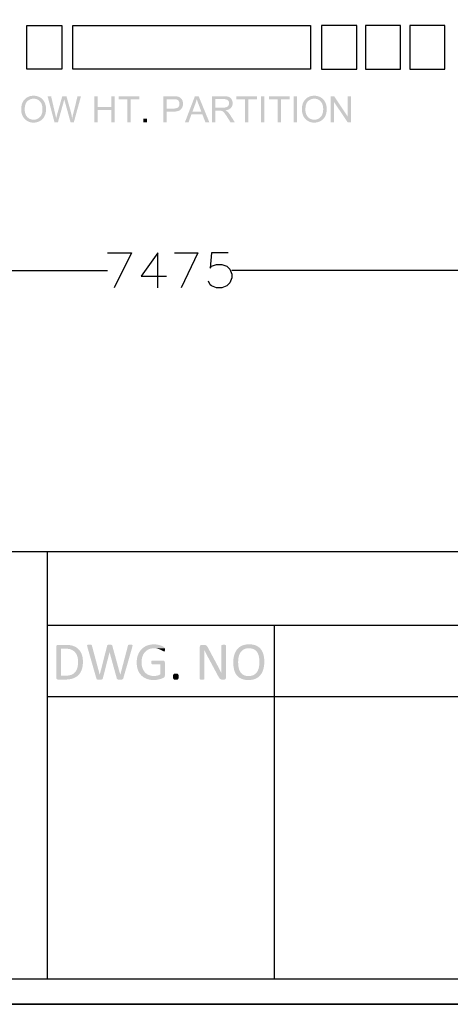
# Model space of a CAD drawing. Header units: millimetres. Extents: x 502444 to 745500, y -417645 to -375189.
# Tile 132 of 208: x 722450 to 725058, y -414165 to -408204. Entities that reach past the tile are written whole.
import ezdxf

# ---------------------------------------------------------------- set-up
doc = ezdxf.new("R2010")
doc.units = ezdxf.units.MM
doc.layers.add('PDF2_Geometry', color=7, linetype='Continuous')
doc.layers.add('PDF2_Solid Fills', color=7, linetype='Continuous')

msp = doc.modelspace()

# ---------------------------------------------------------------- hatches: boundary and pattern name
at = {"layer": 'PDF2_Solid Fills', "lineweight": 25, "transparency": 33554559}
for points in [[(722534.63574, -408664.16658), (722534.22811, -408664.16749), (722530.14991, -408664.2694), (722526.16636, -408664.54237), (722522.27743, -408664.98595), (722518.48131, -408665.60014), (722514.77982, -408666.38493), (722511.17478, -408667.34078), (722507.66255, -408668.46679), (722504.24496, -408669.76385), (722500.92199, -408671.23153), (722497.69365, -408672.86981), (722494.55994, -408674.67916), (722491.52086, -408676.65865), (722488.57641, -408678.80921), (722485.72477, -408681.13037), (722482.96959, -408683.62214), (722480.30721, -408686.28452), (722478.73308, -408688.00379), (722476.50927, -408690.64615), (722474.42195, -408693.3977), (722472.46748, -408696.25707), (722470.64949, -408699.22563), (722468.96435, -408702.30292), (722467.41569, -408705.48849), (722465.99988, -408708.7828), (722464.72056, -408712.18539), (722463.57408, -408715.69716), (722462.56409, -408719.31721), (722461.68876, -408723.046), (722460.9481, -408726.88306), (722460.34028, -408730.82932), (722459.86895, -408734.88384), (722459.53228, -408739.04711), (722459.33029, -408743.31911), (722459.26296, -408747.69939), (722459.29571, -408750.16477), (722459.47587, -408754.01912), (722459.81618, -408757.8348), (722460.31662, -408761.61318), (722460.97539, -408765.35334), (722461.79431, -408769.05528), (722462.77336, -408772.71946), (722463.91074, -408776.34543), (722465.20827, -408779.93364), (722466.66593, -408783.48408), (722468.28192, -408786.99631), (722469.2173, -408788.85752), (722471.08806, -408792.23872), (722473.11169, -408795.47798), (722475.28818, -408798.5762), (722477.61571, -408801.53339), (722480.09793, -408804.34863), (722482.73301, -408807.02329), (722485.52096, -408809.55646), (722534.421, -408809.22162), (722532.55206, -408809.19432), (722528.64129, -408808.95274), (722524.85064, -408808.46094), (722521.17827, -408807.71982), (722517.62418, -408806.72848), (722514.19021, -408805.48737), (722510.87634, -408803.9965), (722507.68075, -408802.25585), (722504.60346, -408800.26498), (722501.64627, -408798.0248), (722498.80919, -408795.53439), (722496.0904, -408792.79421), (722494.06313, -408790.50535), (722491.93396, -408787.76973), (722489.99041, -408784.8876), (722488.23247, -408781.85899), (722486.65834, -408778.68434), (722485.27164, -408775.36319), (722484.06875, -408771.896), (722483.04966, -408768.28277), (722482.218, -408764.52305), (722481.57015, -408760.61683), (722481.10611, -408756.56458), (722480.82949, -408752.36628), (722480.73668, -408748.02149), (722480.76034, -408745.30225), (722480.92048, -408740.62489), (722481.23167, -408736.13906), (722481.6939, -408731.84477), (722482.30718, -408727.74201), (722483.07149, -408723.83034), (722483.98686, -408720.10974), (722485.05145, -408716.58068), (722486.2689, -408713.24315), (722487.63557, -408710.09716), (722489.15329, -408707.14225), (722490.82206, -408704.37841), (722492.64186, -408701.80657), (722494.61271, -408699.42581), (722496.73461, -408697.23612), (722497.16773, -408696.82712), (722500.08305, -408694.27075), (722503.09848, -408691.95777), (722506.21399, -408689.88819), (722509.42959, -408688.06202), (722512.74528, -408686.4797), (722516.16105, -408685.14032), (722519.67692, -408684.04479), (722523.29288, -408683.19267), (722527.01075, -408682.58395), (722530.82688, -408682.21907), (722534.74311, -408682.09714), (722583.24826, -408681.18952), (722580.29289, -408678.83924), (722577.18648, -408676.63636), (722573.93266, -408674.58134), (722571.31578, -408673.09501), (722567.97826, -408671.39895), (722564.56794, -408669.88078), (722561.08482, -408668.5414), (722557.5271, -408667.38082), (722553.89658, -408666.39858), (722550.19146, -408665.59513), (722546.41354, -408664.97003), (722542.561, -408664.52372), (722538.63568, -408664.25575)], [(722583.24826, -408681.18952), (722534.74311, -408682.09714), (722537.8113, -408682.17494), (722541.69113, -408682.50524), (722545.46906, -408683.09485), (722549.14871, -408683.94425), (722552.73009, -408685.05251), (722556.21138, -408686.42055), (722559.59258, -408688.04837), (722562.8737, -408689.93506), (722565.35409, -408691.62293), (722568.29854, -408693.93181), (722571.04827, -408696.4486), (722573.60146, -408699.17376), (722575.96175, -408702.10775), (722578.12914, -408705.2501), (722580.09999, -408708.60127), (722581.87794, -408712.16037), (722581.8834, -408712.17128), (722583.2337, -408715.42737), (722584.42568, -408718.80221), (722585.45932, -408722.29669), (722586.33283, -408725.91038), (722587.04802, -408729.64325), (722587.60488, -408733.49533), (722588.0016, -408737.46661), (722588.23999, -408741.55708), (722588.32006, -408745.76675), (722588.30732, -408747.51195), (722588.1581, -408751.91452), (722587.83963, -408756.1624), (722587.35011, -408760.2556), (722586.69497, -408764.19412), (722585.86878, -408767.97841), (722584.87335, -408771.60802), (722583.71049, -408775.08294), (722582.37839, -408778.40318), (722580.87705, -408781.56919), (722579.20647, -408784.58051), (722577.36664, -408787.43716), (722575.35757, -408790.13912), (722573.18108, -408792.68685), (722571.59967, -408794.33514), (722568.83538, -408796.91881), (722565.94735, -408799.25635), (722562.93739, -408801.34776), (722559.80186, -408803.19305), (722556.54622, -408804.79266), (722553.16684, -408806.14569), (722549.66371, -408807.25304), (722546.03684, -408808.11426), (722542.28803, -408808.72936), (722538.41548, -408809.09878), (722534.421, -408809.22162), (722485.52096, -408809.55646), (722488.46176, -408811.94815), (722491.55544, -408814.19879), (722494.80197, -408816.30795), (722497.86289, -408818.08408), (722501.17494, -408819.78651), (722504.56524, -408821.31015), (722508.03562, -408822.65407), (722511.58242, -408823.81875), (722515.2093, -408824.80463), (722518.91624, -408825.61126), (722522.70144, -408826.23818), (722526.56489, -408826.68631), (722530.5066, -408826.95519), (722534.52837, -408827.04481), (722536.29177, -408827.02661), (722540.16796, -408826.85646), (722543.99319, -408826.50751), (722547.76565, -408825.97977), (722551.48898, -408825.27277), (722555.16135, -408824.38698), (722558.78095, -408823.3224), (722562.34959, -408822.07856), (722565.8691, -408820.65592), (722569.33583, -408819.05449), (722572.75161, -408817.27427), (722574.65513, -408816.19603), (722577.85071, -408814.1906), (722580.90253, -408812.02048), (722583.81058, -408809.68521), (722586.57305, -408807.1848), (722589.19357, -408804.51924), (722591.66851, -408801.68852), (722593.99968, -408798.69267), (722596.18709, -408795.53166), (722598.23073, -408792.20551), (722600.13061, -408788.71421), (722601.10785, -408786.74017), (722602.61465, -408783.40037), (722603.97951, -408779.98505), (722605.19878, -408776.49465), (722606.2761, -408772.92965), (722607.20966, -408769.28958), (722607.99946, -408765.57445), (722608.64549, -408761.78424), (722609.14776, -408757.91943), (722609.50626, -408753.97909), (722609.72282, -408749.96414), (722609.79379, -408745.87412), (722609.78105, -408744.15895), (722609.65367, -408740.08986), (722609.38433, -408736.0972), (722608.9767, -408732.18007), (722608.42893, -408728.33845), (722607.73923, -408724.57282), (722606.91122, -408720.88316), (722605.94308, -408717.26902), (722604.833, -408713.73086), (722603.58461, -408710.26822), (722602.19609, -408706.88156), (722600.66746, -408703.57087), (722599.74663, -408701.77745), (722597.83765, -408698.39352), (722595.78127, -408695.157), (722593.57384, -408692.06832), (722591.21538, -408689.12706), (722588.7095, -408686.33366), (722586.05258, -408683.68766)], [(722640.39749, -408666.95817), (722619.03113, -408666.95817), (722660.79754, -408824.3606), (722670.99756, -408802.35002), (722670.64633, -408800.36143), (722669.96209, -408796.60444), (722669.2469, -408792.84153), (722668.5026, -408789.07271), (722667.72918, -408785.29752), (722666.92665, -408781.51687), (722666.095, -408777.7303), (722665.23241, -408773.93782), (722664.3407, -408770.13943)], [(722733.164, -408666.95817), (722708.03974, -408666.95817), (722678.08388, -408773.25312), (722677.82547, -408774.22126), (722677.34141, -408776.11295), (722676.69356, -408778.71391), (722675.88192, -408782.02323), (722674.9065, -408786.04182), (722673.7673, -408790.76922), (722672.46432, -408796.20499), (722670.99756, -408802.35002), (722660.79754, -408824.3606), (722682.05652, -408824.3606), (722715.44817, -408704.42982), (722716.27437, -408701.42259), (722717.18245, -408697.95404), (722718.11601, -408694.22116), (722719.07687, -408690.22395), (722720.06503, -408685.96242)], [(722733.164, -408666.95817), (722720.06503, -408685.96242), (722720.48358, -408687.7208), (722721.19331, -408690.48236), (722722.1851, -408694.18749), (722723.45351, -408698.83664), (722725.00398, -408704.42982), (722758.18089, -408824.3606), (722767.95144, -408802.35002), (722767.52378, -408799.47291), (722766.95964, -408795.90791), (722766.35365, -408792.3106), (722765.70398, -408788.681), (722765.01063, -408785.01954), (722764.27361, -408781.32533), (722763.49473, -408777.59882), (722762.67218, -408773.84046), (722761.80777, -408770.04935), (722760.89969, -408766.22639), (722759.94792, -408762.37067), (722758.95249, -408758.48266), (722757.9152, -408754.56279), (722756.83424, -408750.61017), (722755.71142, -408746.6257)], [(722821.42102, -408666.95817), (722800.48414, -408666.95817), (722775.78935, -408768.09943), (722775.67288, -408768.56848), (722774.63923, -408772.74631), (722773.64926, -408776.81812), (722772.70296, -408780.78349), (722771.80033, -408784.6433), (722770.9432, -408788.39665), (722770.12975, -408792.044), (722769.35997, -408795.58535), (722768.63387, -408799.02069), (722767.95144, -408802.35002), (722758.18089, -408824.3606), (722778.25883, -408824.3606)], [(722923.12643, -408666.95817), (722902.29691, -408666.95817), (722902.29691, -408824.3606), (722923.12643, -408824.3606), (722923.12643, -408750.16887), (723004.94133, -408750.16887), (722923.12643, -408731.59409)], [(723025.77085, -408666.95817), (723004.94133, -408666.95817), (723004.94133, -408731.59409), (722923.12643, -408731.59409), (723004.94133, -408750.16887), (723004.94133, -408824.3606), (723025.77085, -408824.3606)], [(723174.86403, -408666.95817), (723050.10167, -408666.95817), (723050.10167, -408685.53294), (723101.96073, -408685.53294), (723101.96073, -408824.3606), (723122.79024, -408824.3606), (723122.79024, -408685.53294), (723174.86403, -408685.53294)], [(723378.44772, -408666.95817), (723319.07286, -408666.95817), (723319.07286, -408824.3606), (723339.90238, -408824.3606), (723339.90238, -408760.36889), (723380.27298, -408760.36889), (723381.32847, -408760.36525), (723386.21648, -408760.25196), (723390.86791, -408759.97808), (723395.28458, -408759.54451), (723399.46286, -408758.95126), (723403.40638, -408758.19786), (723407.11151, -408757.28431), (723410.58188, -408756.21108), (723413.81568, -408754.97771), (723416.8129, -408753.58419), (723419.57537, -408752.03098), (723422.09944, -408750.31763), (723424.38876, -408748.44414), (723426.4415, -408746.41096), (723428.57432, -408743.94694), (723339.90238, -408741.79411), (723339.90238, -408685.53294), (723380.16562, -408685.53294), (723429.80087, -408683.42378), (723427.36051, -408680.55804), (723424.70177, -408678.0044), (723421.82465, -408675.76239), (723420.45616, -408674.86887), (723417.3461, -408673.12777), (723413.98492, -408671.61642), (723410.37078, -408670.33482), (723406.50733, -408669.28297), (723402.39093, -408668.46133), (723401.75763, -408668.35032), (723398.82592, -408667.92494), (723395.51205, -408667.5769), (723391.81784, -408667.3062), (723387.74147, -408667.11285), (723383.28477, -408666.99684)], [(723429.80087, -408683.42378), (723380.16562, -408685.53294), (723380.57689, -408685.5334), (723385.76698, -408685.59527), (723390.26373, -408685.76633), (723394.06713, -408686.04522), (723397.179, -408686.43284), (723399.59934, -408686.92873), (723400.87321, -408687.3159), (723404.35086, -408688.7763), (723407.49913, -408690.73759), (723410.31801, -408693.19979), (723412.80568, -408696.16244), (723414.20876, -408698.40853), (723415.75559, -408701.71331), (723416.86022, -408705.26784), (723417.52444, -408709.07215), (723417.74464, -408713.12668), (723417.72644, -408714.35005), (723417.38978, -408718.44644), (723416.62364, -408722.23254), (723415.42802, -408725.70883), (723413.80112, -408728.8753), (723411.74655, -408731.73148), (723409.26252, -408734.27831), (723409.24432, -408734.29423), (723406.94045, -408736.05216), (723404.27079, -408737.57534), (723401.23717, -408738.86468), (723397.83959, -408739.91926), (723394.07623, -408740.73953), (723389.94708, -408741.32551), (723385.45398, -408741.67673), (723380.59509, -408741.79411), (723339.90238, -408741.79411), (723428.57432, -408743.94694), (723430.80722, -408740.96337), (723432.77807, -408737.8515), (723434.48687, -408734.61178), (723435.93362, -408731.24378), (723437.11649, -408727.74793), (723438.03549, -408724.12378), (723438.69245, -408720.37134), (723439.08734, -408716.49105), (723439.21837, -408712.48247), (723439.1292, -408709.29553), (723438.76342, -408705.40842), (723438.11739, -408701.63596), (723437.1911, -408697.97861), (723435.98275, -408694.43635), (723434.49415, -408691.00874), (723434.02828, -408690.08974), (723432.02285, -408686.60071)], [(723533.75373, -408666.95817), (723511.31368, -408666.95817), (723450.86514, -408824.3606), (723472.98308, -408824.3606), (723490.26943, -408776.68892), (723556.08641, -408776.68892), (723496.28207, -408759.72468), (723513.56842, -408713.55616), (723513.72311, -408713.13442), (723515.02609, -408709.45204), (723516.25446, -408705.76283), (723517.40822, -408702.06771), (723518.48736, -408698.36577), (723519.49008, -408694.65746), (723520.41818, -408690.94232), (723521.27167, -408687.22081), (723522.05055, -408683.49294)], [(723533.75373, -408666.95817), (723522.05055, -408683.49294), (723522.86764, -408686.28088), (723523.82304, -408689.39321), (723524.87671, -408692.68206), (723526.02501, -408696.14833), (723527.26975, -408699.79113), (723528.61277, -408703.61091), (723530.05042, -408707.60812), (723531.58452, -408711.78185), (723533.21689, -408716.133), (723549.64429, -408759.72468), (723496.28207, -408759.72468), (723556.08641, -408776.68892), (723574.44645, -408824.3606), (723598.17492, -408824.3606)], [(723683.61488, -408666.95817), (723613.82526, -408666.95817), (723613.82526, -408824.3606), (723634.65478, -408824.3606), (723634.65478, -408754.46361), (723658.81272, -408754.46361), (723695.31806, -408752.74571), (723699.10326, -408752.15245), (723703.3798, -408751.28759), (723707.41432, -408750.24985), (723711.20316, -408749.03922), (723714.74814, -408747.65571), (723718.04927, -408746.09932), (723721.10837, -408744.36959), (723723.92179, -408742.46744), (723726.49136, -408740.39195), (723728.81707, -408738.14358), (723729.43763, -408737.47161), (723634.65478, -408736.42568), (723634.65478, -408684.35189), (723684.47382, -408684.35189), (723730.41123, -408682.26093), (723727.90899, -408679.36743), (723725.17746, -408676.80924), (723722.21845, -408674.58634), (723719.02833, -408672.6983), (723715.61073, -408671.14555), (723714.40966, -408670.70924), (723711.54892, -408669.83028), (723708.40611, -408669.06823), (723704.98124, -408668.42357), (723701.27247, -408667.89582), (723697.28163, -408667.48546), (723693.00872, -408667.19247), (723688.45374, -408667.01686)], [(723730.41123, -408682.26093), (723684.47382, -408684.35189), (723685.47654, -408684.3578), (723690.07701, -408684.55389), (723694.31898, -408685.02704), (723698.20245, -408685.7768), (723701.72378, -408686.80362), (723704.88661, -408688.10751), (723707.69093, -408689.68802), (723710.13493, -408691.54559), (723711.6017, -408692.95776), (723713.9729, -408695.82759), (723715.81637, -408698.95721), (723717.13391, -408702.3466), (723717.92371, -408705.99622), (723718.18758, -408709.90562), (723717.9601, -408713.40102), (723717.18669, -408717.0784), (723715.86732, -408720.602), (723714.0002, -408723.97092), (723713.67446, -408724.46636), (723711.36694, -408727.33801), (723708.61175, -408729.78702), (723705.40889, -408731.81429), (723701.76018, -408733.41936), (723699.15603, -408734.26739), (723695.92587, -408735.04444), (723692.33722, -408735.64862), (723688.39187, -408736.08037), (723684.08803, -408736.33924), (723679.4275, -408736.42568), (723634.65478, -408736.42568), (723729.43763, -408737.47161), (723731.83432, -408734.56811), (723733.91072, -408731.50992), (723735.66865, -408728.2966), (723737.1063, -408724.92859), (723738.22366, -408721.40544), (723739.02256, -408717.72716), (723739.50117, -408713.89373), (723739.66131, -408709.90562), (723739.61581, -408707.75279), (723739.29553, -408703.89344), (723738.66951, -408700.14008), (723737.73959, -408696.49137), (723736.50212, -408692.9482), (723734.96074, -408689.51013), (723733.11182, -408686.17715), (723732.68417, -408685.48927)], [(723886.71449, -408666.95817), (723761.95213, -408666.95817), (723761.95213, -408685.53294), (723813.81118, -408685.53294), (723813.81118, -408824.3606), (723834.6407, -408824.3606), (723834.6407, -408685.53294), (723886.71449, -408685.53294)], [(723911.47661, -408824.3606), (723911.47661, -408666.95817), (723932.30613, -408666.95817), (723932.30613, -408824.3606)], [(724084.24367, -408666.95817), (723959.48131, -408666.95817), (723959.48131, -408685.53294), (724011.34037, -408685.53294), (724011.34037, -408824.3606), (724032.16988, -408824.3606), (724032.16988, -408685.53294), (724084.24367, -408685.53294)], [(724109.00579, -408824.3606), (724109.00579, -408666.95817), (724129.83531, -408666.95817), (724129.83531, -408824.3606)], [(724234.13212, -408664.16658), (724233.72448, -408664.16749), (724229.64629, -408664.2694), (724225.66274, -408664.54237), (724221.77381, -408664.98595), (724217.97769, -408665.60014), (724214.2762, -408666.38493), (724210.67116, -408667.34078), (724207.15893, -408668.46679), (724203.74134, -408669.76385), (724200.41837, -408671.23153), (724197.19003, -408672.86981), (724194.05632, -408674.67916), (724191.01724, -408676.65865), (724188.07279, -408678.80921), (724185.22115, -408681.13037), (724182.46597, -408683.62214), (724179.80359, -408686.28452), (724178.22945, -408688.00379), (724176.00565, -408690.64615), (724173.91833, -408693.3977), (724171.96386, -408696.25707), (724170.14587, -408699.22563), (724168.46073, -408702.30292), (724166.91207, -408705.48849), (724165.49626, -408708.7828), (724164.21693, -408712.18539), (724163.07046, -408715.69716), (724162.06046, -408719.31721), (724161.18514, -408723.046), (724160.44447, -408726.88306), (724159.83666, -408730.82932), (724159.36533, -408734.88384), (724159.02866, -408739.04711), (724158.82667, -408743.31911), (724158.75933, -408747.69939), (724158.79209, -408750.16477), (724158.97225, -408754.01912), (724159.31255, -408757.8348), (724159.813, -408761.61318), (724160.47177, -408765.35334), (724161.29069, -408769.05528), (724162.26974, -408772.71946), (724163.40712, -408776.34543), (724164.70465, -408779.93364), (724166.16231, -408783.48408), (724167.7783, -408786.99631), (724168.71368, -408788.85752), (724170.58444, -408792.23872), (724172.60807, -408795.47798), (724174.78456, -408798.5762), (724177.11209, -408801.53339), (724179.59431, -408804.34863), (724182.22939, -408807.02329), (724185.01734, -408809.55646), (724233.91738, -408809.22162), (724232.04844, -408809.19432), (724228.13767, -408808.95274), (724224.34701, -408808.46094), (724220.67464, -408807.71982), (724217.12056, -408806.72848), (724213.68658, -408805.48737), (724210.37271, -408803.9965), (724207.17713, -408802.25585), (724204.09984, -408800.26498), (724201.14265, -408798.0248), (724198.30557, -408795.53439), (724195.58678, -408792.79421), (724193.55951, -408790.50535), (724191.43034, -408787.76973), (724189.48678, -408784.8876), (724187.72885, -408781.85899), (724186.15472, -408778.68434), (724184.76802, -408775.36319), (724183.56513, -408771.896), (724182.54604, -408768.28277), (724181.71438, -408764.52305), (724181.06653, -408760.61683), (724180.60248, -408756.56458), (724180.32587, -408752.36628), (724180.23306, -408748.02149), (724180.25672, -408745.30225), (724180.41686, -408740.62489), (724180.72805, -408736.13906), (724181.19028, -408731.84477), (724181.80355, -408727.74201), (724182.56787, -408723.83034), (724183.48324, -408720.10974), (724184.54782, -408716.58068), (724185.76528, -408713.24315), (724187.13195, -408710.09716), (724188.64967, -408707.14225), (724190.31843, -408704.37841), (724192.13824, -408701.80657), (724194.10909, -408699.42581), (724196.23099, -408697.23612), (724196.6641, -408696.82712), (724199.57943, -408694.27075), (724202.59486, -408691.95777), (724205.71037, -408689.88819), (724208.92597, -408688.06202), (724212.24165, -408686.4797), (724215.65743, -408685.14032), (724219.1733, -408684.04479), (724222.78926, -408683.19267), (724226.50713, -408682.58395), (724230.32326, -408682.21907), (724234.23949, -408682.09714), (724282.74464, -408681.18952), (724279.78927, -408678.83924), (724276.68286, -408676.63636), (724273.42904, -408674.58134), (724270.81216, -408673.09501), (724267.47463, -408671.39895), (724264.06432, -408669.88078), (724260.5812, -408668.5414), (724257.02348, -408667.38082), (724253.39296, -408666.39858), (724249.68784, -408665.59513), (724245.90991, -408664.97003), (724242.05738, -408664.52372), (724238.13206, -408664.25575)], [(724282.74464, -408681.18952), (724234.23949, -408682.09714), (724237.30768, -408682.17494), (724241.18751, -408682.50524), (724244.96543, -408683.09485), (724248.64509, -408683.94425), (724252.22647, -408685.05251), (724255.70776, -408686.42055), (724259.08896, -408688.04837), (724262.37007, -408689.93506), (724264.85047, -408691.62293), (724267.79492, -408693.93181), (724270.54465, -408696.4486), (724273.09784, -408699.17376), (724275.45813, -408702.10775), (724277.62552, -408705.2501), (724279.59637, -408708.60127), (724281.37432, -408712.16037), (724281.37978, -408712.17128), (724282.73008, -408715.42737), (724283.92205, -408718.80221), (724284.9557, -408722.29669), (724285.82921, -408725.91038), (724286.5444, -408729.64325), (724287.10126, -408733.49533), (724287.49797, -408737.46661), (724287.73637, -408741.55708), (724287.81644, -408745.76675), (724287.8037, -408747.51195), (724287.65448, -408751.91452), (724287.33601, -408756.1624), (724286.84649, -408760.2556), (724286.19135, -408764.19412), (724285.36516, -408767.97841), (724284.36973, -408771.60802), (724283.20687, -408775.08294), (724281.87477, -408778.40318), (724280.37343, -408781.56919), (724278.70285, -408784.58051), (724276.86302, -408787.43716), (724274.85395, -408790.13912), (724272.67746, -408792.68685), (724271.09605, -408794.33514), (724268.33176, -408796.91881), (724265.44373, -408799.25635), (724262.43377, -408801.34776), (724259.29824, -408803.19305), (724256.0426, -408804.79266), (724252.66322, -408806.14569), (724249.16009, -408807.25304), (724245.53322, -408808.11426), (724241.78441, -408808.72936), (724237.91186, -408809.09878), (724233.91738, -408809.22162), (724185.01734, -408809.55646), (724187.95814, -408811.94815), (724191.05182, -408814.19879), (724194.29835, -408816.30795), (724197.35927, -408818.08408), (724200.67132, -408819.78651), (724204.06162, -408821.31015), (724207.532, -408822.65407), (724211.0788, -408823.81875), (724214.70567, -408824.80463), (724218.41262, -408825.61126), (724222.19782, -408826.23818), (724226.06127, -408826.68631), (724230.00298, -408826.95519), (724234.02475, -408827.04481), (724235.78815, -408827.02661), (724239.66434, -408826.85646), (724243.48957, -408826.50751), (724247.26203, -408825.97977), (724250.98536, -408825.27277), (724254.65773, -408824.38698), (724258.27733, -408823.3224), (724261.84597, -408822.07856), (724265.36548, -408820.65592), (724268.83221, -408819.05449), (724272.24799, -408817.27427), (724274.15151, -408816.19603), (724277.34709, -408814.1906), (724280.39891, -408812.02048), (724283.30696, -408809.68521), (724286.06942, -408807.1848), (724288.68995, -408804.51924), (724291.16489, -408801.68852), (724293.49606, -408798.69267), (724295.68347, -408795.53166), (724297.72711, -408792.20551), (724299.62699, -408788.71421), (724300.60423, -408786.74017), (724302.11103, -408783.40037), (724303.47589, -408779.98505), (724304.69516, -408776.49465), (724305.77248, -408772.92965), (724306.70604, -408769.28958), (724307.49584, -408765.57445), (724308.14187, -408761.78424), (724308.64414, -408757.91943), (724309.00264, -408753.97909), (724309.2192, -408749.96414), (724309.29017, -408745.87412), (724309.27743, -408744.15895), (724309.15005, -408740.08986), (724308.88071, -408736.0972), (724308.47308, -408732.18007), (724307.92531, -408728.33845), (724307.23561, -408724.57282), (724306.4076, -408720.88316), (724305.43946, -408717.26902), (724304.32938, -408713.73086), (724303.08099, -408710.26822), (724301.69247, -408706.88156), (724300.16384, -408703.57087), (724299.24301, -408701.77745), (724297.33403, -408698.39352), (724295.27765, -408695.157), (724293.07022, -408692.06832), (724290.71175, -408689.12706), (724288.20588, -408686.33366), (724285.54896, -408683.68766)], [(724353.95916, -408666.95817), (724332.59281, -408666.95817), (724332.59281, -408824.3606), (724352.56337, -408824.3606), (724352.56337, -408700.67192)], [(724353.95916, -408666.95817), (724352.56337, -408700.67192), (724435.23723, -408824.3606), (724436.63302, -408790.53947)], [(724456.60358, -408666.95817), (724436.63302, -408666.95817), (724436.63302, -408790.53947), (724435.23723, -408824.3606), (724456.60358, -408824.3606)], [(723695.31806, -408752.74571), (723658.81272, -408754.46361), (723658.92919, -408754.46361), (723663.7444, -408754.5496), (723667.56963, -408754.80027), (723670.40853, -408755.21519), (723672.98174, -408755.97632), (723676.48851, -408757.44445), (723679.96434, -408759.40257), (723682.14447, -408761.01446), (723684.7559, -408763.38886), (723687.53474, -408766.35878), (723690.48647, -408769.92469), (723691.99509, -408771.88372), (723693.90589, -408774.46193), (723695.95317, -408777.32403), (723698.13876, -408780.47003), (723700.46083, -408783.90036), (723702.92121, -408787.61459), (723705.51808, -408791.61316), (723726.3476, -408824.3606), (723752.54555, -408824.3606), (723725.16654, -408781.52051), (723724.99002, -408781.25027), (723722.66248, -408777.79627), (723720.29491, -408774.50925), (723717.88913, -408771.38964), (723715.44513, -408768.43746), (723712.96109, -408765.65224), (723710.44066, -408763.03445), (723707.88019, -408760.58362), (723705.76193, -408758.85025), (723702.81202, -408756.82981), (723699.33073, -408754.79482)], [(723199.08931, -408824.3606), (723199.08931, -408802.35002), (723221.09988, -408802.35002), (723221.09988, -408824.3606)], [(722729.45159, -411988.76288), (722681.88546, -411988.76288), (722679.90733, -411988.93986), (722674.90468, -411991.19778), (722672.508, -411994.33422), (722671.49618, -412000.1253), (722671.49618, -412187.44173), (722672.18225, -412192.33974), (722674.90468, -412196.20683), (722676.74633, -412197.44908), (722681.88546, -412198.80392), (722726.36702, -412198.80392), (722729.27871, -412198.78413), (722735.44968, -412198.60556), (722741.40955, -412198.24115), (722747.16196, -412197.69066), (722752.70691, -412196.95409), (722758.04259, -412196.03167), (722763.16898, -412194.92341), (722768.0861, -412193.62885), (722772.79577, -412192.14889), (722772.94135, -412192.0993), (722778.3571, -412190.05952), (722783.53081, -412187.74359), (722788.46249, -412185.1515), (722793.1485, -412182.28326), (722797.59246, -412179.13886), (722801.79258, -412175.71785), (722699.41749, -412175.43009), (722699.41749, -412011.9743), (722727.82832, -412011.9743), (722799.90544, -412009.41656), (722795.55064, -412006.16661), (722790.93743, -412003.17462), (722786.06762, -412000.4399), (722780.94123, -411997.96246), (722775.55459, -411995.7423), (722773.64198, -411995.05873), (722768.95051, -411993.58287), (722764.02247, -411992.30423), (722758.85422, -411991.22235), (722753.44939, -411990.33678), (722747.80617, -411989.64844), (722741.92637, -411989.15641), (722735.80818, -411988.86115)], [(722799.90544, -412009.41656), (722727.82832, -412011.9743), (722731.33691, -412012.01456), (722737.60979, -412012.30618), (722743.50779, -412012.87829), (722749.03454, -412013.732), (722754.18823, -412014.86688), (722758.97069, -412016.28269), (722763.38008, -412017.98034), (722764.21902, -412018.35227), (722769.33813, -412020.91387), (722774.10239, -412023.82943), (722778.51178, -412027.09872), (722782.56813, -412030.72173), (722786.26962, -412034.69914), (722786.87016, -412035.43048), (722790.08212, -412039.76685), (722792.94468, -412044.39371), (722795.45419, -412049.31197), (722797.61248, -412054.52117), (722799.41955, -412060.02085), (722800.47686, -412064.02921), (722801.61606, -412069.31825), (722802.50049, -412074.7431), (722803.13378, -412080.30466), (722803.51412, -412086.00156), (722803.63968, -412091.83587), (722803.58873, -412096.31191), (722803.34487, -412102.38233), (722802.89902, -412108.19389), (722802.24935, -412113.74544), (722801.3995, -412119.03812), (722800.34765, -412124.07103), (722799.0938, -412128.84415), (722798.40228, -412131.05795), (722796.37501, -412136.58129), (722794.03474, -412141.73499), (722791.38146, -412146.51903), (722788.41518, -412150.93321), (722785.13406, -412154.97773), (722784.90659, -412155.23045), (722781.05223, -412159.10005), (722776.8412, -412162.55199), (722772.2753, -412165.58538), (722767.35636, -412168.2009), (722762.08074, -412170.39809), (722761.21087, -412170.70837), (722756.52669, -412172.15125), (722751.5113, -412173.33162), (722746.16653, -412174.24949), (722740.49237, -412174.9053), (722734.487, -412175.29906), (722728.15225, -412175.43009), (722699.41749, -412175.43009), (722801.79258, -412175.71785), (722805.75066, -412172.02159), (722806.3694, -412171.39489), (722809.91984, -412167.4955), (722813.22279, -412163.31745), (722816.28007, -412158.86188), (722819.08985, -412154.12833), (722821.65396, -412149.11658), (722823.97239, -412143.82708), (722826.04333, -412138.25893), (722827.08426, -412135.0663), (722828.47642, -412130.17034), (722829.68295, -412125.08807), (722830.70386, -412119.82041), (722831.53915, -412114.36713), (722832.18882, -412108.72868), (722832.65288, -412102.90462), (722832.93131, -412096.8947), (722833.02412, -412090.69939), (722832.96042, -412086.08664), (722832.68927, -412080.18523), (722832.20156, -412074.44578), (722831.4973, -412068.86807), (722830.57829, -412063.45119), (722829.44455, -412058.1965), (722828.09608, -412053.10331), (722826.52923, -412048.17186), (722824.87138, -412043.7934), (722822.5766, -412038.57033), (722820.02159, -412033.58588), (722817.20817, -412028.8405), (722814.13633, -412024.33261), (722810.80245, -412020.06334), (722807.21197, -412016.03224), (722804.00365, -412012.92355)], [(722872.14816, -411987.78906), (722868.98897, -411987.82318), (722863.86803, -411988.11366), (722859.48594, -411989.57452), (722858.18659, -411992.82082), (722859.16019, -411998.66422), (722914.6807, -412192.63614), (722934.81141, -412169.58623), (722887.56921, -411993.63246), (722886.75757, -411990.71098), (722884.64842, -411988.9253), (722880.10254, -411987.95102), (722878.179, -411987.86913)], [(722979.77885, -411993.95707), (722934.97337, -412169.58623), (722934.81141, -412169.58623), (722914.6807, -412192.63614), (722916.46593, -412196.20683), (722919.87625, -412198.31713), (722925.71965, -412199.45337), (722928.64408, -412199.65104), (722934.64944, -412199.77797), (722938.07432, -412199.73771), (722943.25349, -412199.45337), (722948.60919, -412198.31713), (722951.85755, -412196.20683), (722953.48081, -412192.63614), (722994.06616, -412034.04993), (722994.39008, -412034.04993)], [(722995.85139, -411987.78906), (722993.24543, -411987.81499), (722988.05898, -411988.11366), (722983.35113, -411989.08749), (722981.07819, -411990.87295), (722979.77885, -411993.95707), (722994.39008, -412034.04993), (723038.38393, -412192.63614), (723059.16431, -412169.58623), (723010.94851, -411993.95707), (723009.81295, -411990.87295), (723007.37805, -411989.08749), (723003.1561, -411988.11366), (723001.75485, -411987.97877)], [(723120.69019, -411987.78906), (723118.43726, -411987.80953), (723113.22352, -411988.11366), (723108.8396, -411989.08749), (723106.73044, -411990.87295), (723105.75503, -411993.79465), (723059.48824, -412169.58623), (723059.16431, -412169.58623), (723038.38393, -412192.63614), (723040.16916, -412196.20683), (723043.57948, -412198.31713), (723049.42289, -412199.45337), (723051.91602, -412199.6358), (723057.86497, -412199.77797), (723060.88039, -412199.74385), (723066.1451, -412199.45337), (723071.66457, -412198.31713), (723075.23503, -412196.20683), (723077.18405, -412192.63614), (723132.86652, -411998.82687), (723133.84011, -411992.98324), (723132.54077, -411989.73671), (723128.4826, -411988.11366), (723126.67007, -411987.95557)], [(723263.06282, -411985.84118), (723258.56062, -411985.91465), (723252.7063, -411986.23972), (723246.99211, -411986.82365), (723241.41803, -411987.66667), (723235.98591, -411988.76948), (723230.69391, -411990.13138), (723225.54203, -411991.75214), (723220.53028, -411993.63246), (723219.74958, -411993.95707), (723214.4867, -411996.34306), (723209.44402, -411998.97769), (723204.62517, -412001.86026), (723200.02833, -412004.99033), (723195.65534, -412008.36903), (723191.50435, -412011.99568), (723187.57539, -412015.87028), (723186.47441, -412017.02972), (723182.88029, -412021.12588), (723179.52274, -412025.4477), (723176.40359, -412029.9954), (723173.52284, -412034.76898), (723170.88048, -412039.76822), (723168.47469, -412044.99334), (723166.30912, -412050.44412), (723165.90148, -412051.54237), (723164.20906, -412056.57869), (723162.7423, -412061.75399), (723161.49937, -412067.06874), (723160.48392, -412072.5227), (723159.69412, -412078.11566), (723159.12998, -412083.8485), (723158.79149, -412089.72011), (723158.67867, -412095.73116), (723158.76602, -412101.04136), (723159.07538, -412106.9364), (723159.61041, -412112.68517), (723160.37109, -412118.28768), (723161.3556, -412123.743), (723162.56578, -412129.05298), (723163.99978, -412134.216), (723165.65945, -412139.23275), (723165.71768, -412139.39449), (723167.83958, -412144.81842), (723170.21625, -412150.01898), (723172.85133, -412154.99592), (723175.74118, -412159.74972), (723178.88945, -412164.28013), (723182.29249, -412168.58716), (723185.95212, -412172.6708), (723189.76098, -412176.46101), (723193.89376, -412180.06696), (723262.90086, -412177.37797), (723260.07834, -412177.33656), (723254.26769, -412176.97715), (723248.64085, -412176.25014), (723243.19963, -412175.15484), (723237.9422, -412173.69126), (723232.86858, -412171.85894), (723231.95139, -412171.48475), (723226.81226, -412169.08988), (723221.96429, -412166.30648), (723217.40749, -412163.13501), (723213.14005, -412159.57524), (723209.16559, -412155.62694), (723207.4859, -412153.73616), (723204.15202, -412149.50534), (723201.11112, -412144.94945), (723198.36321, -412140.06827), (723195.90647, -412134.86249), (723193.74454, -412129.33141), (723192.94928, -412127.04664), (723191.45522, -412122.01874), (723190.23413, -412116.7736), (723189.28419, -412111.31099), (723188.6054, -412105.6316), (723188.19776, -412099.7352), (723188.06128, -412093.6211), (723188.0631, -412093.34676), (723188.21778, -412087.464), (723188.65636, -412081.72388), (723189.38064, -412076.12547), (723190.38881, -412070.66969), (723191.68087, -412065.35539), (723193.25683, -412060.1835), (723194.11396, -412057.67785), (723196.25223, -412052.28599), (723198.69623, -412047.17847), (723201.44778, -412042.35598), (723204.50506, -412037.81716), (723207.86806, -412033.5629), (723208.81436, -412032.47989), (723212.68873, -412028.48564), (723216.87065, -412024.84352), (723221.35648, -412021.55376), (723226.14803, -412018.61705), (723231.24531, -412016.03224), (723234.77574, -412014.53863), (723239.86756, -412012.79776), (723245.17594, -412011.44337), (723250.70451, -412010.47569), (723256.44964, -412009.89539), (723262.41315, -412009.70204), (723328.81065, -412009.37743), (723325.88986, -412004.50786), (723323.63694, -412002.59819), (723318.25941, -411998.98883), (723315.20759, -411997.35692), (723310.17218, -411995.04349), (723304.4598, -411992.82082), (723302.26694, -411992.11383), (723297.10232, -411990.61704), (723291.55737, -411989.22989), (723285.62844, -411987.95102), (723285.49013, -411987.92349), (723280.15446, -411987.01268), (723274.6368, -411986.36164), (723268.9408, -411985.9713)], [(723328.81065, -412009.37743), (723262.41315, -412009.70204), (723265.87261, -412009.74685), (723271.90527, -412010.05918), (723277.55941, -412010.6695), (723282.83685, -412011.57849), (723287.73941, -412012.78616), (723290.42545, -412013.59665), (723296.08323, -412015.48971), (723301.24785, -412017.49172), (723305.92111, -412019.60339), (723308.73635, -412021.0126), (723313.91916, -412023.82284), (723318.09744, -412026.42084), (723320.07011, -412027.68811), (723324.59052, -412029.50496), (723326.70149, -412028.85574), (723328.32476, -412026.58326), (723329.29836, -412022.6875), (723329.62228, -412017.33113), (723329.55131, -412014.44992)], [(723566.15176, -411988.76288), (723552.35398, -411988.76288), (723549.30398, -411989.12024), (723544.39778, -411991.52239), (723541.67535, -411995.02893), (723540.66536, -412000.77452), (723540.66536, -412194.58379), (723541.31321, -412196.69408), (723543.58615, -412198.31713), (723547.8081, -412199.29095), (723548.69981, -412199.4379), (723554.46314, -412199.77797), (723555.96084, -412199.76137), (723561.28196, -412199.29095), (723565.66588, -412198.31713), (723567.937, -412196.69408), (723568.58666, -412194.58379), (723568.58666, -412067.81259), (723568.58666, -412066.00802), (723568.57211, -412060.43873), (723568.54117, -412054.85192), (723568.49203, -412049.24805), (723568.4247, -412043.62666), (723568.40468, -412042.1028), (723568.31369, -412036.43865), (723568.20632, -412030.82773), (723568.08076, -412025.27004), (723567.937, -412019.76603), (723568.26274, -412019.76603), (723590.17868, -412005.80629), (723587.96579, -412001.76336), (723585.14509, -411997.36579), (723584.00771, -411995.93065), (723580.11332, -411992.17161), (723579.40178, -411991.70801), (723574.26992, -411989.57452), (723572.04248, -411989.14072)], [(723590.17868, -412005.80629), (723568.26274, -412019.76603), (723570.34278, -412024.24162), (723572.73582, -412029.2329), (723575.23442, -412034.28764), (723577.84039, -412039.4063), (723580.20431, -412044.15554), (723582.77206, -412049.19232), (723585.33799, -412054.1017), (723587.90574, -412058.88507), (723652.0303, -412178.35179), (723671.83526, -412160.82113), (723671.71152, -412160.56954), (723669.24568, -412155.56757), (723666.74344, -412150.56538), (723664.20481, -412145.56295), (723664.04467, -412145.25404), (723661.50058, -412140.34033), (723658.95649, -412135.35747), (723656.41239, -412130.30523), (723655.94107, -412129.36144), (723653.45521, -412124.43749), (723650.90748, -412119.44917), (723648.29605, -412114.39784), (723647.46986, -412112.84259), (723644.88209, -412107.98438), (723642.23609, -412103.03837), (723639.53004, -412098.00365)], [(723685.79683, -411988.27563), (723684.10986, -411988.28882), (723678.81604, -411988.60046), (723674.43213, -411989.57452), (723672.16101, -411991.35975), (723671.51134, -411993.47004), (723671.51134, -412107.41819), (723671.51497, -412111.53778), (723671.53317, -412117.03428), (723671.56593, -412122.61654), (723671.61142, -412128.28433), (723671.6733, -412134.03856), (723671.6824, -412138.60992), (723671.71879, -412144.31138), (723671.78249, -412149.91343), (723671.87712, -412155.41721), (723671.99723, -412160.82113), (723671.83526, -412160.82113), (723652.0303, -412178.35179), (723652.52165, -412179.29922), (723655.4297, -412184.50501), (723658.19945, -412188.74039), (723660.27402, -412191.39731), (723664.04285, -412195.07059), (723665.40042, -412196.09582), (723670.37396, -412198.31713), (723672.26656, -412198.783), (723678.00441, -412199.29095), (723687.25813, -412199.29095), (723691.47827, -412198.64173), (723695.53644, -412196.53144), (723698.29708, -412192.7981), (723699.43264, -412187.27931), (723699.43264, -411993.47004), (723698.78479, -411991.35975), (723696.51185, -411989.57452), (723692.2899, -411988.60046), (723691.49464, -411988.51584)], [(723775.00925, -412007.4887), (723771.10212, -412011.21885), (723767.45341, -412015.22106), (723767.00574, -412015.75768), (723763.78831, -412019.91207), (723760.80565, -412024.30236), (723758.05956, -412028.92876), (723755.54823, -412033.79129), (723753.27347, -412038.8897), (723751.23528, -412044.22424), (723749.43367, -412049.7949), (723749.04969, -412051.11881), (723747.73215, -412056.12852), (723746.58931, -412061.27106), (723745.623, -412066.54691), (723744.8332, -412071.95538), (723744.21811, -412077.49715), (723743.77953, -412083.17176), (723743.51566, -412088.979), (723743.42831, -412094.91999), (723743.43923, -412097.35876), (723743.57935, -412103.39233), (723743.8778, -412109.25574), (723744.33093, -412114.94833), (723744.94057, -412120.47054), (723745.70671, -412125.82236), (723746.63117, -412131.00404), (723747.71031, -412136.01533), (723748.94779, -412140.85579), (723750.42729, -412145.77428), (723752.37448, -412151.21687), (723754.56917, -412156.38353), (723757.01135, -412161.27472), (723759.70285, -412165.88997), (723762.64366, -412170.22999), (723765.83014, -412174.29385), (723767.49344, -412176.21943), (723771.24043, -412180.08243), (723775.28404, -412183.63537), (723779.62064, -412186.87872), (723784.25387, -412189.81112), (723789.18009, -412192.43369), (723794.40294, -412194.74598), (723797.10535, -412195.80875), (723801.88598, -412197.42155), (723806.89228, -412198.78641), (723812.12604, -412199.90286), (723817.58364, -412200.77136), (723823.2669, -412201.39192), (723829.17764, -412201.76407), (723835.31221, -412201.88782), (723840.28938, -412201.80228), (723846.17282, -412201.46607), (723851.86154, -412200.87464), (723857.35372, -412200.02843), (723862.64936, -412198.92767), (723867.74846, -412197.57214), (723872.65102, -412195.96207), (723877.35704, -412194.09676), (723881.7537, -412192.09088), (723886.66536, -412189.4715), (723891.32225, -412186.56231), (723895.72254, -412183.36217), (723899.86806, -412179.87224), (723836.77351, -412177.70257), (723831.85821, -412177.58542), (723825.93474, -412177.09954), (723820.38069, -412176.2349), (723815.19424, -412174.99197), (723810.37721, -412173.37143), (723805.92778, -412171.37192), (723801.84231, -412169.07077), (723797.37104, -412165.92819), (723793.31469, -412162.34249), (723789.67326, -412158.31366), (723786.44674, -412153.84126), (723785.77159, -412152.78258), (723783.21658, -412148.27469), (723780.96548, -412143.44879), (723779.02374, -412138.30351), (723777.38774, -412132.84068), (723776.05746, -412127.05892), (723775.8682, -412126.081), (723774.98377, -412120.94369), (723774.25949, -412115.65419), (723773.69717, -412110.21205), (723773.29499, -412104.61751), (723773.05295, -412098.87079), (723772.97288, -412092.97188), (723773.0384, -412088.29293), (723773.29135, -412082.66085), (723773.73538, -412077.11476), (723774.37232, -412071.65534), (723775.20033, -412066.2819), (723776.21942, -412060.99491), (723776.52879, -412059.6694), (723778.05743, -412054.09738), (723779.89543, -412048.79788), (723782.04098, -412043.77134), (723784.49591, -412039.01755), (723787.25837, -412034.53718), (723790.51037, -412030.23174), (723794.18092, -412026.21406), (723798.21725, -412022.56239), (723802.62119, -412019.27673), (723807.38908, -412016.35685), (723810.75391, -412014.67375), (723815.47995, -412012.82574), (723820.55903, -412011.38809), (723825.99116, -412010.36126), (723831.7745, -412009.74503), (723837.90908, -412009.53962)], [(723839.53234, -411985.67876), (723834.60612, -411985.76111), (723828.71359, -411986.08913), (723823.01577, -411986.66692), (723817.51631, -411987.49493), (723812.21339, -411988.57317), (723807.10701, -411989.90117), (723802.19899, -411991.4794), (723797.48751, -411993.30785), (723793.2146, -411995.28552), (723788.27746, -411997.92811), (723783.59692, -412000.84344), (723779.17479, -412004.02993), (723775.00925, -412007.4887), (723837.90908, -412009.53962), (723842.24386, -412009.63493), (723848.14731, -412010.1024), (723853.70319, -412010.95953), (723858.90783, -412012.20655), (723863.76126, -412013.84347), (723868.2671, -412015.87028), (723872.54547, -412018.30359), (723877.04222, -412021.46368), (723881.12768, -412025.03301), (723884.80551, -412029.01179), (723888.07207, -412033.40071), (723888.68716, -412034.37522), (723891.26947, -412038.93293), (723893.55515, -412043.77657), (723895.54238, -412048.9057), (723897.23298, -412054.32053), (723898.62513, -412060.02085), (723898.67245, -412060.26539), (723899.60055, -412065.43819), (723900.35941, -412070.74339), (723900.95085, -412076.18188), (723901.37122, -412081.75368), (723901.62418, -412087.45855), (723901.70971, -412093.29649), (723901.63691, -412098.34714), (723901.37668, -412104.00446), (723900.93083, -412109.55761), (723900.29571, -412115.00793), (723899.47316, -412120.35453), (723898.46135, -412125.59807), (723898.11013, -412127.18563), (723896.63426, -412132.76129), (723894.84539, -412138.06853), (723892.73988, -412143.10735), (723890.31953, -412147.8782), (723887.58618, -412152.38063), (723887.48063, -412152.54146), (723884.24319, -412156.97861), (723880.6236, -412161.03132), (723876.6182, -412164.70027), (723872.22883, -412167.9848), (723867.45547, -412170.88512), (723863.94506, -412172.6153), (723859.1899, -412174.44671), (723854.09444, -412175.87117), (723848.65868, -412176.88844), (723842.88625, -412177.49898), (723836.77351, -412177.70257), (723899.86806, -412179.87224), (723903.75699, -412176.09159), (723907.39114, -412172.02159), (723907.86611, -412171.44334), (723911.03622, -412167.2885), (723913.97703, -412162.8923), (723916.69036, -412158.25452), (723919.17258, -412153.37425), (723921.42732, -412148.25308), (723923.45276, -412142.89011), (723925.24892, -412137.2851), (723925.82398, -412135.26057), (723927.09784, -412130.26906), (723928.20064, -412125.13562), (723929.1342, -412119.85954), (723929.8967, -412114.44174), (723930.49178, -412108.88177), (723930.9158, -412103.17964), (723931.17057, -412097.33487), (723931.25428, -412091.34861), (723931.24882, -412089.62935), (723931.12325, -412083.60374), (723930.83572, -412077.7435), (723930.38805, -412072.04864), (723929.78024, -412066.52007), (723929.01046, -412061.15664), (723928.07871, -412055.95927), (723926.98865, -412050.9275), (723925.7348, -412046.06157), (723924.28988, -412041.43857), (723922.30083, -412036.02669), (723920.06792, -412030.88028), (723917.58934, -412025.99933), (723914.86691, -412021.38339), (723911.90063, -412017.03336), (723908.68867, -412012.94835), (723907.00171, -412011.0653), (723903.17283, -412007.2403), (723899.0728, -412003.71851), (723894.70163, -412000.49859), (723890.05748, -411997.5828), (723885.14218, -411994.9691), (723879.95573, -411992.65863), (723877.67551, -411991.77375), (723872.86757, -411990.15663), (723867.84673, -411988.78858), (723862.61296, -411987.66895), (723857.16446, -411986.7984), (723851.50122, -411986.17625), (723845.62324, -411985.80319)], [(723319.233, -412083.88217), (723252.51158, -412083.88217), (723250.07668, -412084.53139), (723248.45341, -412086.47903), (723247.31603, -412090.05018), (723246.99211, -412095.40656), (723247.18501, -412099.25727), (723248.45341, -412104.00947), (723252.51158, -412106.76898), (723301.21327, -412106.76898), (723301.21327, -412167.96365), (723298.62186, -412169.31076), (723293.5264, -412171.58029), (723288.22166, -412173.45742), (723282.70583, -412174.94306), (723279.59395, -412175.63914), (723273.97803, -412176.60523), (723268.41306, -412177.18438), (723262.90086, -412177.37797), (723193.89376, -412180.06696), (723198.27404, -412183.40585), (723202.89999, -412186.47837), (723207.77161, -412189.28451), (723212.89073, -412191.82405), (723218.25734, -412194.09676), (723222.76137, -412195.7603), (723227.83499, -412197.3433), (723233.07604, -412198.68222), (723238.48269, -412199.77797), (723244.05312, -412200.6301), (723249.79097, -412201.2386), (723255.69443, -412201.60393), (723261.7653, -412201.72585), (723266.5423, -412201.6385), (723272.16914, -412201.31458), (723277.83602, -412200.75203), (723282.84413, -412200.05618), (723288.39454, -412199.05915), (723293.90856, -412197.82987), (723298.64188, -412196.58694), (723304.04489, -412194.95435), (723309.32961, -412193.12271), (723311.47698, -412192.31403), (723316.99282, -412190.06271), (723321.50594, -412187.92853), (723324.29025, -412186.31822), (723327.67509, -412182.57215), (723328.32294, -412180.93), (723329.13639, -412175.26767), (723329.13639, -412095.24459), (723328.32476, -412090.05018), (723326.05182, -412086.47903), (723322.80529, -412084.53139)], [(723413.06592, -412181.11107), (723412.62552, -412188.10891), (723411.30252, -412193.26807), (723409.33167, -412196.36948), (723405.59015, -412198.72454), (723400.1471, -412200.00613), (723395.37011, -412200.26477), (723388.76239, -412199.71201), (723383.93444, -412198.05325), (723381.89625, -412196.53144), (723379.73796, -412192.99919), (723378.49685, -412187.63417), (723378.16201, -412181.59787), (723378.60968, -412174.66168), (723379.9527, -412169.47864), (723382.05822, -412166.17751), (723385.76881, -412163.89547), (723391.27554, -412162.6721), (723395.85782, -412162.4444), (723402.46554, -412162.99739), (723407.29349, -412164.65592), (723409.33167, -412166.17751), (723411.48996, -412169.70998), (723412.73107, -412175.075)]]:
    msp.add_hatch(color=256, dxfattribs=at).paths.add_polyline_path(points)

# ---------------------------------------------------------------- linework, layer by layer
at = {"layer": 'PDF2_Geometry', "lineweight": 25}
for points in [[(745499.91658, -414165.10251), (745499.91658, -394173.65826), (717301.69377, -394173.65826), (717301.69377, -414165.10251)], [(745499.91658, -414165.10251), (717301.69377, -414165.10251), (717301.69377, -394173.65826), (745499.91658, -394173.65826)], [(717454.49936, -394326.46386), (745347.11098, -394326.46386), (745347.11098, -414012.29691), (717454.49936, -414012.29691)]]:
    msp.add_lwpolyline(points, close=True, dxfattribs=at)
at = {"layer": 'PDF2_Geometry', "color": 253, "lineweight": 25, "true_color": 0xb5af97}
for points in [[(722705.7941, -408503.84154), (722493.35705, -408503.84154), (722493.35705, -408239.22697), (722705.7941, -408239.22697)], [(722772.87948, -408239.22697), (724211.48826, -408239.22697), (724211.48826, -408503.84154), (722772.87948, -408503.84154)], [(724278.57364, -408503.84154), (724491.01069, -408503.84154), (724491.01069, -408239.22697), (724278.57364, -408239.22697)], [(724543.18821, -408503.84154), (724755.62525, -408503.84154), (724755.62525, -408239.22697), (724543.18821, -408239.22697)], [(724811.52974, -408503.84154), (725023.96679, -408503.84154), (725023.96679, -408239.22697), (724811.52974, -408239.22697)]]:
    msp.add_lwpolyline(points, close=True, dxfattribs=at)
at = {"layer": 'PDF2_Geometry', "color": 252, "lineweight": 25, "true_color": 0x989898}
for points in [[(722981.58956, -409614.47733), (723126.94122, -409614.47733), (723022.58618, -409826.91438)], [(723287.20075, -409826.91438), (723287.20075, -409614.47733), (723186.57268, -409756.10203), (723339.37827, -409756.10203)], [(723387.82883, -409614.47733), (723529.45352, -409614.47733), (723428.82545, -409826.91438)], [(723712.07485, -409614.47733), (723611.44677, -409614.47733), (723603.99284, -409707.65148), (723611.44677, -409696.47058), (723641.2625, -409685.28968), (723674.80519, -409685.28968), (723704.62091, -409696.47058), (723723.25574, -409715.10541), (723734.43664, -409744.92113), (723734.43664, -409767.28293), (723723.25574, -409797.09865), (723704.62091, -409815.73348), (723674.80519, -409826.91438), (723641.2625, -409826.91438), (723611.44677, -409815.73348), (723603.99284, -409808.27955), (723592.81194, -409785.91776)], [(719366.43279, -409722.55934), (722981.58956, -409722.55934)], [(727353.32038, -409722.55934), (723734.43664, -409722.55934)]]:
    msp.add_lwpolyline(points, dxfattribs=at)
at = {"layer": 'PDF2_Geometry', "lineweight": 25}
for points in [[(745347.11098, -411425.78268), (717454.49936, -411425.78268)], [(722616.34692, -411425.78268), (722616.34692, -414012.29691)], [(722616.34692, -411869.29161), (729037.90889, -411869.29161)], [(723991.59728, -411869.29161), (723991.59728, -414012.29691)], [(722616.34692, -412301.61963), (729037.90889, -412301.61963)]]:
    msp.add_lwpolyline(points, dxfattribs=at)

doc.saveas('drawing.dxf')
